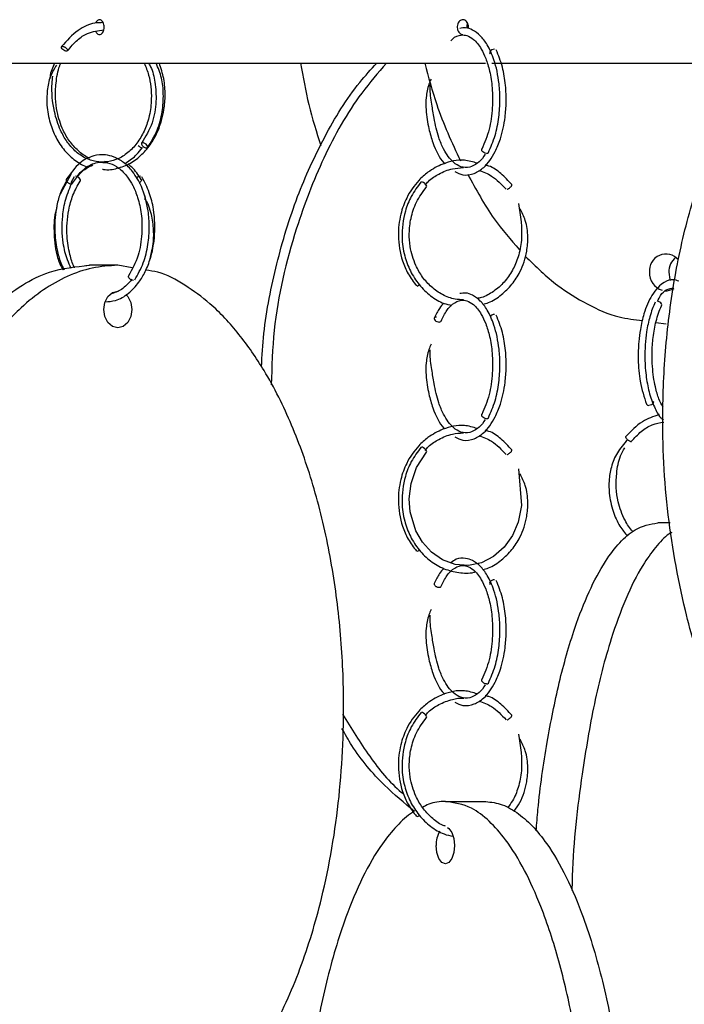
# Model space of a CAD drawing. Header units: millimetres. Extents: x 331 to 1634, y 417 to 1709.
# Tile 23 of 142: x 392 to 438, y 892 to 959. Entities that reach past the tile are written whole.
import ezdxf

# ---------------------------------------------------------------- set-up
doc = ezdxf.new("R2010")
doc.units = ezdxf.units.MM

msp = doc.modelspace()

# ---------------------------------------------------------------- linework, layer by layer
at = {"color": 7, "linetype": 'Continuous', "lineweight": 25}
for p, q in [((378.695, 956.164), (424.062, 956.164)), ((424.495, 956.164), (448.889, 956.164)), ((398.106, 949.43), (398.257, 949.418)), ((398.437, 949.479), (398.225, 949.483)), ((395.944, 948.656), (395.2, 947.27)), ((396.164, 948.459), (395.941, 948.047)), ((400.943, 947.162), (400.961, 946.897)), ((397.326, 942.45), (396.937, 942.406)), ((399.116, 942.45), (397.188, 942.45)), ((400.102, 942.277), (399.116, 942.45)), ((435.622, 938.577), (436.316, 938.474)), ((436.581, 924.974), (435.746, 924.974)), ((421.341, 906.078), (423.939, 906.078))]:
    msp.add_line(p, q, dxfattribs=at)
at = {"color": 1, "linetype": 'Continuous', "lineweight": 25}
for p, q in [((421.024, 938.635), (421.049, 938.669)), ((421.024, 920.635), (421.049, 920.669))]:
    msp.add_line(p, q, dxfattribs=at)
at = {"color": 7, "linetype": 'Continuous', "lineweight": 25, "flags": 128}
for points in [[(395.683, 956.978), (395.644, 956.972), (395.594, 956.979), (395.521, 957.007), (395.46, 957.041), (395.398, 957.088), (395.344, 957.143), (395.306, 957.197), (395.29, 957.243), (395.294, 957.276), (395.322, 957.302), (395.36, 957.307), (395.36, 957.307)], [(424.668, 957.113), (424.577, 957.101), (424.488, 957.064), (424.412, 957.007), (424.361, 956.939), (424.344, 956.872), (424.363, 956.814), (424.367, 956.808)], [(401.069, 950.414), (401.121, 950.429), (401.145, 950.468), (401.136, 950.526), (401.097, 950.594), (401.032, 950.661), (400.953, 950.718), (400.871, 950.755), (400.798, 950.768), (400.746, 950.753), (400.723, 950.714), (400.731, 950.656), (400.771, 950.588), (400.835, 950.52), (400.914, 950.464), (400.996, 950.426), (401.069, 950.414)], [(424.126, 950.042), (424.037, 950.057), (423.948, 950.096), (423.873, 950.154), (423.823, 950.222), (423.805, 950.289), (423.82, 950.342)], [(396.555, 948.155), (396.575, 948.181), (396.579, 948.238), (396.55, 948.305), (396.493, 948.373), (396.415, 948.431), (396.328, 948.471), (396.247, 948.485)], [(420.063, 947.766), (420.069, 947.772), (420.076, 947.809), (420.053, 947.866), (420.004, 947.934), (419.936, 948.001), (419.859, 948.059), (419.787, 948.099), (419.728, 948.113)], [(436.492, 941.974), (436.577, 941.495), (436.613, 941.409)], [(400.175, 941.414), (400.094, 941.429), (400.008, 941.468), (399.93, 941.526), (399.872, 941.594), (399.843, 941.661), (399.847, 941.718), (399.856, 941.732)], [(398.158, 939.45), (398.231, 939.928), (398.439, 940.334), (398.75, 940.604), (399.116, 940.7), (399.172, 940.697)], [(399.669, 940.47), (399.793, 940.334), (400.001, 939.928), (400.074, 939.45), (400.001, 938.971), (399.793, 938.566), (399.482, 938.295), (399.116, 938.2), (398.75, 938.295), (398.439, 938.566), (398.231, 938.971), (398.158, 939.45)], [(435.992, 939.704), (435.993, 939.705), (436.016, 939.762), (436.004, 939.829), (435.958, 939.897), (435.884, 939.955), (435.795, 939.995), (435.703, 940.009)], [(420.727, 938.936), (420.669, 938.928), (420.614, 938.9), (420.589, 938.866), (420.583, 938.819), (420.601, 938.765), (420.643, 938.71), (420.7, 938.664), (420.762, 938.632), (420.847, 938.606), (420.912, 938.6), (420.969, 938.607), (421.024, 938.635), (421.024, 938.635)], [(435.444, 933.219), (435.456, 933.18), (435.443, 933.112), (435.397, 933.044), (435.323, 932.988), (435.233, 932.95), (435.14, 932.938)], [(424.126, 932.042), (424.037, 932.057), (423.948, 932.096), (423.873, 932.154), (423.823, 932.222), (423.805, 932.289), (423.82, 932.342)], [(420.063, 929.766), (420.069, 929.772), (420.076, 929.809), (420.053, 929.866), (420.004, 929.934), (419.936, 930.001), (419.859, 930.059), (419.787, 930.099), (419.728, 930.113)], [(426.298, 928.643), (426.494, 926.147), (426.275, 925.024), (425.891, 924.114), (425.326, 923.314), (424.608, 922.681), (423.785, 922.265), (422.902, 922.084), (422.007, 922.152), (421.15, 922.462), (420.393, 922.987), (419.792, 923.655), (419.34, 924.437), (418.955, 925.725), (418.893, 926.613), (419.009, 927.635), (419.38, 928.723), (420.064, 929.767), (420.064, 929.767)], [(424.668, 921.113), (424.577, 921.101), (424.488, 921.064), (424.412, 921.007), (424.361, 920.939), (424.344, 920.872), (424.363, 920.814), (424.367, 920.808)], [(424.126, 914.042), (424.037, 914.057), (423.948, 914.096), (423.873, 914.154), (423.823, 914.222), (423.805, 914.289), (423.82, 914.342)], [(420.063, 911.766), (420.069, 911.772), (420.076, 911.809), (420.053, 911.866), (420.004, 911.934), (419.936, 912.001), (419.859, 912.059), (419.787, 912.099), (419.728, 912.113)], [(421.473, 904.299), (421.58, 904.233), (421.783, 903.962), (421.918, 903.556), (421.966, 903.078), (421.918, 902.599), (421.783, 902.194), (421.58, 901.923), (421.341, 901.828), (421.102, 901.923), (420.899, 902.194), (420.763, 902.599), (420.716, 903.078), (420.716, 903.078)]]:
    msp.add_lwpolyline(points, dxfattribs=at)
at = {"color": 7, "linetype": 'Continuous', "lineweight": 25}
for centre, radius, start, end in [((400.86, 950.858), 0.449, 217.99043, 260.99724), ((424.147, 950.173), 0.133, 261.06851, 328.15588), ((400.678, 948.085), 0.401, 93.33917, 138.43371), ((436.298, 942.095), 1.115, 39.89322, 186.27897), ((437.776, 941.996), 1.284, 129.03028, 180.99882), ((436.409, 941.925), 1.22, 177.71452, 252.51962), ((419.367, 941.388), 0.349, 277.9288, 308.57347), ((436.315, 941.759), 1.036, 265.43118, 301.15376), ((424.67, 938.749), 0.364, 90.368, 144.5418), ((435.122, 933.092), 0.155, 208.54436, 276.63157), ((424.147, 932.173), 0.133, 261.06851, 328.15588), ((419.367, 923.388), 0.349, 277.9288, 308.57347), ((424.147, 914.173), 0.133, 261.06851, 328.15588), ((419.367, 905.388), 0.349, 277.9288, 308.57347), ((422.527, 903.159), 1.813, 150.53981, 182.56655)]:
    msp.add_arc(centre, radius, start, end, dxfattribs=at)
for points, knots in [([(398.124, 958.912), (397.934, 958.907), (397.348, 958.894), (396.312, 958.432), (395.656, 957.689), (395.299, 957.285)], [0, 0, 0, 0, 0.179465, 0.553583, 1, 1, 1, 1]), ([(398.194, 958.609), (398.191, 958.666), (398.184, 958.778), (398.128, 958.928), (398.046, 959.042), (397.945, 959.106), (397.834, 959.116), (397.73, 959.067), (397.649, 958.983), (397.618, 958.906), (397.606, 958.877)], [0, 0, 0, 0, 0.131333, 0.262667, 0.394, 0.525334, 0.656668, 0.788001, 0.919334, 1, 1, 1, 1]), ([(422.9, 958.521), (422.904, 958.551), (422.913, 958.635), (422.892, 958.778), (422.829, 958.928), (422.731, 959.042), (422.61, 959.107), (422.479, 959.116), (422.353, 959.067), (422.247, 958.968), (422.172, 958.828), (422.136, 958.663), (422.144, 958.492), (422.196, 958.334), (422.284, 958.209), (422.398, 958.125), (422.482, 958.115), (422.524, 958.11)], [0, 0, 0, 0, 0.036396, 0.105381, 0.174365, 0.24335, 0.312335, 0.38132, 0.450305, 0.51929, 0.588275, 0.65726, 0.726244, 0.795229, 0.864214, 0.933199, 1, 1, 1, 1]), ([(422.846, 958.869), (422.837, 958.854), (422.803, 958.795), (422.78, 958.676), (422.789, 958.579), (422.792, 958.538)], [0, 0, 0, 0, 0.160881, 0.643202, 1, 1, 1, 1]), ([(395.706, 956.994), (395.919, 957.254), (396.323, 957.745), (397.16, 958.298), (397.792, 958.372), (398.164, 958.416)], [0, 0, 0, 0, 0.316009, 0.597104, 1, 1, 1, 1]), ([(397.626, 958.3), (397.641, 958.27), (397.679, 958.197), (397.768, 958.128), (397.876, 958.1), (397.984, 958.13), (398.08, 958.215), (398.152, 958.344), (398.189, 958.483), (398.193, 958.574), (398.194, 958.609)], [0, 0, 0, 0, 0.0926546, 0.2295939, 0.3665331, 0.5034719, 0.6404107, 0.7773499, 0.9142893, 1, 1, 1, 1]), ([(421.713, 957.678), (421.75, 957.721), (421.968, 957.97), (422.351, 958.099), (422.818, 958.06), (423.29, 957.793), (423.733, 957.244), (424.101, 956.475), (424.368, 955.592), (424.545, 954.446), (424.555, 953.083), (424.347, 951.588), (423.999, 950.765), (423.816, 950.335)], [0, 0, 0, 0, 0.022631, 0.13341, 0.203872, 0.287293, 0.395397, 0.466654, 0.54975, 0.644694, 0.751444, 0.86991, 1, 1, 1, 1]), ([(424.259, 950.103), (424.423, 950.474), (424.736, 951.185), (424.981, 952.451), (425.059, 953.652), (424.987, 955.006), (424.706, 956.327), (424.227, 957.389), (423.727, 958.053), (423.214, 958.426), (422.741, 958.601), (422.454, 958.549), (422.325, 958.525)], [0, 0, 0, 0, 0.120178, 0.230223, 0.330215, 0.420187, 0.569624, 0.684317, 0.775737, 0.863141, 0.93837, 1, 1, 1, 1]), ([(395.36, 957.307), (395.376, 957.306), (395.413, 957.302), (395.478, 957.277), (395.546, 957.238), (395.609, 957.191), (395.664, 957.136), (395.7, 957.083), (395.716, 957.043), (395.713, 957.026), (395.713, 957.021)], [0, 0, 0, 0, 0.12124, 0.274593, 0.395825, 0.529515, 0.670433, 0.811352, 0.945042, 1, 1, 1, 1]), ([(421.982, 948.806), (422.165, 948.718), (422.593, 948.51), (423.271, 948.622), (424.057, 949.108), (424.661, 949.954), (425.142, 951.146), (425.393, 952.305), (425.483, 953.553), (425.438, 954.715), (425.232, 955.974), (424.944, 956.688), (424.792, 957.064)], [0, 0, 0, 0, 0.078237, 0.183795, 0.278094, 0.414687, 0.498634, 0.619759, 0.697632, 0.786949, 0.887721, 1, 1, 1, 1]), ([(394.956, 956.034), (394.805, 955.783), (394.489, 955.258), (394.319, 954.351), (394.27, 953.331), (394.441, 952.275), (394.84, 951.207), (395.401, 950.306), (396.125, 949.609), (396.733, 949.207), (397.094, 949.133), (397.155, 949.121)], [0, 0, 0, 0, 0.101263, 0.211551, 0.306214, 0.44969, 0.576751, 0.707123, 0.839943, 0.973088, 1, 1, 1, 1]), ([(394.826, 956.164), (394.688, 955.866), (394.533, 955.531), (394.515, 955.145), (394.513, 955.102)], [0, 0, 0, 0, 0.888108, 1, 1, 1, 1]), ([(400.915, 956.164), (401.021, 955.897), (401.321, 955.146), (401.443, 953.888), (401.291, 952.628), (400.969, 951.639), (400.503, 950.801), (399.896, 950.128), (399.189, 949.662), (398.424, 949.433), (397.636, 949.447), (396.88, 949.709), (396.206, 950.182), (395.648, 950.825), (395.153, 951.703), (394.722, 953.046), (394.598, 954.334), (394.69, 955.118), (394.708, 955.276)], [0, 0, 0, 0, 0.050244, 0.141777, 0.206595, 0.264079, 0.322882, 0.382591, 0.442239, 0.501821, 0.561369, 0.620952, 0.679412, 0.734407, 0.787882, 0.86476, 0.972698, 1, 1, 1, 1]), ([(397.233, 949.715), (397.198, 949.725), (396.908, 949.817), (396.428, 950.197), (395.844, 950.825), (395.323, 951.71), (395.003, 952.712), (394.866, 953.814), (394.916, 954.865), (395.043, 955.7), (395.228, 956.103), (395.255, 956.164)], [0, 0, 0, 0, 0.017877, 0.150267, 0.274805, 0.395978, 0.570974, 0.68589, 0.819604, 0.973036, 1, 1, 1, 1]), ([(398.072, 948.974), (398.098, 948.968), (398.43, 948.891), (399.088, 949.007), (399.98, 949.334), (400.762, 949.932), (401.396, 950.692), (401.938, 951.702), (402.261, 952.831), (402.352, 954.037), (402.276, 955.127), (402.048, 955.819), (401.934, 956.164)], [0, 0, 0, 0, 0.009369, 0.121783, 0.234123, 0.344059, 0.447123, 0.547081, 0.690746, 0.784468, 0.892655, 1, 1, 1, 1]), ([(401.205, 956.164), (401.253, 956.084), (401.48, 955.712), (401.666, 954.803), (401.757, 953.509), (401.499, 952.011), (400.999, 951.181), (400.734, 950.742)], [0, 0, 0, 0, 0.0516266, 0.2405677, 0.4617129, 0.7148987, 1, 1, 1, 1]), ([(401.133, 950.44), (401.37, 950.815), (401.823, 951.534), (402.162, 952.817), (402.234, 954.027), (402.133, 955.181), (401.855, 955.834), (401.715, 956.164)], [0, 0, 0, 0, 0.234738, 0.449763, 0.645188, 0.821039, 1, 1, 1, 1]), ([(408.864, 935.56), (408.909, 936.312), (409.05, 938.666), (409.832, 942.553), (411.178, 947.042), (413.074, 951.179), (414.912, 954.227), (416.295, 955.736), (416.687, 956.164)], [0, 0, 0, 0, 0.100259, 0.313873, 0.526635, 0.724408, 0.921927, 1, 1, 1, 1]), ([(417.34, 956.164), (416.766, 955.499), (415.085, 953.553), (412.988, 949.771), (410.924, 944.39), (409.679, 939.178), (409.566, 935.577), (409.527, 934.339)], [0, 0, 0, 0, 0.1121827, 0.32837, 0.5449044, 0.8435167, 1, 1, 1, 1]), ([(411.522, 956.164), (411.689, 955.219), (412.03, 953.283), (412.597, 951.487), (412.888, 950.567)], [0, 0, 0, 0, 0.487551, 1, 1, 1, 1]), ([(419.95, 956.164), (420.194, 955.221), (420.792, 952.921), (421.777, 950.788), (422.359, 949.53)], [0, 0, 0, 0, 0.409743, 1, 1, 1, 1]), ([(439.951, 912.472), (439.661, 913.064), (438.66, 915.108), (437.384, 919.634), (436.25, 925.919), (435.989, 932.269), (436.316, 937.827), (437.013, 942.554), (438.109, 947.042), (439.625, 951.179), (441.1, 954.227), (442.209, 955.736), (442.523, 956.164)], [0, 0, 0, 0, 0.045004, 0.155562, 0.308028, 0.460608, 0.563864, 0.66741, 0.770543, 0.866411, 0.962155, 1, 1, 1, 1]), ([(420.372, 955.087), (420.32, 954.969), (420.148, 954.582), (420.013, 953.868), (420.013, 952.841), (420.183, 951.77), (420.551, 950.518), (420.94, 949.674), (421.285, 949.365), (421.309, 949.344)], [0, 0, 0, 0, 0.0628095, 0.2053977, 0.3313223, 0.5271517, 0.6879212, 0.9784147, 1, 1, 1, 1]), ([(424.037, 949.989), (424.009, 949.94), (423.852, 949.665), (423.498, 949.333), (422.973, 949.05), (422.405, 949.08), (421.808, 949.442), (421.272, 950.151), (420.824, 951.231), (420.599, 952.265), (420.41, 953.418), (420.288, 954.218), (420.311, 954.645), (420.314, 954.712)], [0, 0, 0, 0, 0.020171, 0.111793, 0.213146, 0.32626, 0.427448, 0.572679, 0.662613, 0.794307, 0.880532, 0.981251, 1, 1, 1, 1]), ([(399.672, 949.406), (399.931, 949.576), (400.337, 949.844), (400.649, 950.266), (400.762, 950.42)], [0, 0, 0, 0, 0.637074, 1, 1, 1, 1]), ([(400.27, 941.453), (400.479, 941.827), (400.878, 942.542), (401.188, 943.816), (401.282, 945.025), (401.181, 946.388), (400.81, 947.717), (400.183, 948.784), (399.538, 949.441), (398.898, 949.81), (398.208, 949.982), (397.416, 949.914), (396.449, 949.44), (395.911, 948.677), (395.618, 948.262)], [0, 0, 0, 0, 0.091857, 0.175975, 0.252411, 0.321187, 0.435414, 0.523043, 0.592782, 0.659281, 0.716426, 0.792467, 0.887217, 1, 1, 1, 1]), ([(396.053, 948.017), (396.219, 948.272), (396.528, 948.747), (397.175, 949.267), (397.871, 949.5), (398.581, 949.401), (399.204, 949.073), (399.728, 948.537), (400.163, 947.839), (400.502, 947.009), (400.746, 945.899), (400.786, 944.543), (400.54, 943.018), (400.09, 942.173), (399.853, 941.729)], [0, 0, 0, 0, 0.0791975, 0.1471991, 0.2502191, 0.3235861, 0.3966406, 0.4778055, 0.5343739, 0.6031687, 0.6841841, 0.7773774, 0.8826739, 1, 1, 1, 1]), ([(400.712, 948.268), (400.511, 948.575), (400.237, 948.996), (399.885, 949.247), (399.791, 949.314)], [0, 0, 0, 0, 0.730769, 1, 1, 1, 1]), ([(423.5, 949.369), (423.21, 949.459), (422.445, 949.696), (421.26, 949.415), (420.235, 948.865), (419.377, 948.095), (418.72, 947.136), (418.246, 945.843), (418.074, 944.368), (418.31, 942.969), (418.795, 941.831), (419.181, 941.32), (419.38, 941.055)], [0, 0, 0, 0, 0.079006, 0.208788, 0.308718, 0.378498, 0.496689, 0.589246, 0.703894, 0.840563, 0.917505, 1, 1, 1, 1]), ([(396.39, 948.445), (396.395, 948.454), (396.548, 948.706), (396.905, 949.002), (397.259, 949.187), (397.417, 949.27)], [0, 0, 0, 0, 0.019174, 0.562622, 1, 1, 1, 1]), ([(419.97, 947.892), (420.042, 947.979), (420.304, 948.296), (420.933, 948.691), (421.736, 949.023), (422.312, 949.061), (422.56, 949.077)], [0, 0, 0, 0, 0.108841, 0.396534, 0.739631, 1, 1, 1, 1]), ([(423.618, 948.89), (423.913, 948.781), (424.611, 948.525), (425.148, 947.945), (425.457, 947.61)], [0, 0, 0, 0, 0.423326, 1, 1, 1, 1]), ([(425.846, 947.925), (425.606, 948.18), (425.141, 948.677), (424.515, 949.144), (424.127, 949.223), (424.047, 949.239)], [0, 0, 0, 0, 0.4560714, 0.8873819, 1, 1, 1, 1]), ([(395.63, 948.156), (395.487, 947.906), (395.209, 947.422), (394.905, 946.303), (394.789, 944.95), (394.952, 943.625), (395.185, 942.719), (395.39, 942.305), (395.467, 942.149)], [0, 0, 0, 0, 0.156989, 0.304118, 0.563895, 0.767722, 0.912524, 1, 1, 1, 1]), ([(395.961, 942.235), (395.87, 942.426), (395.623, 942.945), (395.34, 944.146), (395.31, 945.581), (395.564, 947.022), (395.875, 947.738), (396.041, 948.123)], [0, 0, 0, 0, 0.1120226, 0.3044431, 0.5921689, 0.7805826, 1, 1, 1, 1]), ([(395.628, 948.274), (395.627, 948.273), (395.614, 948.266), (395.608, 948.237), (395.608, 948.197), (395.625, 948.168), (395.633, 948.156)], [0, 0, 0, 0, 0.031679, 0.370178, 0.743466, 1, 1, 1, 1]), ([(396.187, 942.275), (396.177, 942.293), (396.037, 942.555), (395.825, 943.271), (395.609, 944.576), (395.707, 945.995), (396.056, 947.266), (396.385, 947.849), (396.558, 948.157)], [0, 0, 0, 0, 0.011258, 0.164587, 0.364962, 0.641838, 0.810994, 1, 1, 1, 1]), ([(398.257, 939.98), (398.491, 939.991), (399.041, 940.017), (399.836, 940.485), (400.51, 941.197), (401.005, 942.027), (401.392, 943.024), (401.676, 944.464), (401.623, 946.025), (401.277, 947.449), (400.926, 948.107), (400.741, 948.455)], [0, 0, 0, 0, 0.088201, 0.207409, 0.316804, 0.398625, 0.489847, 0.610979, 0.779592, 0.883401, 1, 1, 1, 1]), ([(400.566, 948.035), (400.57, 948.037), (400.596, 948.051), (400.641, 948.089), (400.691, 948.143), (400.718, 948.197), (400.725, 948.241), (400.714, 948.261), (400.709, 948.27)], [0, 0, 0, 0, 0.034475, 0.23345, 0.443182, 0.652913, 0.851888, 1, 1, 1, 1]), ([(419.699, 948.106), (419.46, 947.792), (419.008, 947.197), (418.507, 945.922), (418.327, 944.518), (418.528, 943.129), (418.937, 942.038), (419.534, 941.103), (420.32, 940.357), (421.084, 939.88), (421.591, 939.77), (421.763, 939.732)], [0, 0, 0, 0, 0.116484, 0.2202, 0.388676, 0.507917, 0.613778, 0.722302, 0.832793, 0.943452, 1, 1, 1, 1]), ([(422.857, 948.631), (423.417, 947.593), (424.419, 945.738), (425.772, 944.186), (426.368, 943.502)], [0, 0, 0, 0, 0.559679, 1, 1, 1, 1]), ([(422.571, 940.109), (422.382, 940.115), (421.893, 940.13), (421.141, 940.428), (420.388, 940.943), (419.775, 941.625), (419.248, 942.536), (418.94, 943.561), (418.864, 944.659), (418.983, 945.687), (419.347, 946.801), (419.816, 947.433), (420.064, 947.767)], [0, 0, 0, 0, 0.063949, 0.165372, 0.26483, 0.358319, 0.4492, 0.579996, 0.665342, 0.763824, 0.875387, 1, 1, 1, 1]), ([(425.532, 947.607), (425.553, 947.615), (425.59, 947.63), (425.655, 947.669), (425.718, 947.716), (425.776, 947.771), (425.822, 947.825), (425.848, 947.871), (425.857, 947.906), (425.848, 947.918), (425.843, 947.923)], [0, 0, 0, 0, 0.144788, 0.259249, 0.385472, 0.51852, 0.651568, 0.777792, 0.892252, 1, 1, 1, 1]), ([(401.288, 942.829), (401.389, 943.236), (401.562, 943.929), (401.553, 945.027), (401.42, 945.884), (401.215, 946.516), (401.074, 946.767), (401.025, 946.854)], [0, 0, 0, 0, 0.311166, 0.52956, 0.784214, 0.925374, 1, 1, 1, 1]), ([(426.298, 946.643), (426.432, 945.814), (426.627, 944.608), (426.32, 943.047), (425.916, 942.086), (425.347, 941.278), (424.625, 940.655), (423.977, 940.287), (423.575, 940.218), (423.469, 940.2)], [0, 0, 0, 0, 0.307166, 0.446518, 0.570207, 0.696827, 0.825468, 0.954101, 1, 1, 1, 1]), ([(394.976, 946.416), (394.943, 946.292), (394.786, 945.714), (394.764, 944.519), (394.91, 943.122), (395.253, 942.408), (395.385, 942.135)], [0, 0, 0, 0, 0.087654, 0.409573, 0.773727, 1, 1, 1, 1]), ([(423.875, 939.802), (424.005, 939.837), (424.46, 939.956), (425.146, 940.419), (425.87, 941.13), (426.505, 942.11), (426.873, 943.216), (426.965, 944.418), (426.844, 945.438), (426.54, 946.032), (426.408, 946.29)], [0, 0, 0, 0, 0.055582, 0.195152, 0.326114, 0.453234, 0.636458, 0.756223, 0.894085, 1, 1, 1, 1]), ([(426.747, 943.07), (427.464, 942.373), (428.761, 941.113), (430.946, 939.788), (432.878, 938.9), (434.177, 938.767), (434.709, 938.712)], [0, 0, 0, 0, 0.3148375, 0.5693505, 0.8236079, 1, 1, 1, 1]), ([(397.188, 882.45), (396.606, 882.488), (395.441, 882.566), (393.737, 883.16), (392.119, 884.077), (390.347, 885.506), (388.534, 887.56), (386.532, 890.682), (384.734, 894.664), (383.104, 900.061), (382.034, 906.378), (381.767, 912.72), (382.09, 918.279), (382.771, 923.007), (383.85, 927.489), (385.319, 931.646), (387.028, 935.073), (388.92, 937.824), (390.743, 939.769), (392.617, 941.151), (394.704, 942.201), (396.273, 942.358), (397.188, 942.45)], [0, 0, 0, 0, 0.028732, 0.057477, 0.086562, 0.11567, 0.160081, 0.204563, 0.269285, 0.33411, 0.423508, 0.512972, 0.573515, 0.634229, 0.694701, 0.750912, 0.807051, 0.84879, 0.89047, 0.922717, 0.954932, 1, 1, 1, 1]), ([(399.116, 942.45), (398.534, 942.411), (397.37, 942.333), (395.666, 941.739), (394.048, 940.822), (392.276, 939.393), (390.462, 937.339), (388.461, 934.217), (386.662, 930.235), (385.032, 924.838), (383.962, 918.521), (383.695, 912.18), (384.018, 906.62), (384.699, 901.892), (385.778, 897.41), (387.248, 893.254), (388.956, 889.826), (390.849, 887.076), (392.671, 885.13), (394.546, 883.748), (396.632, 882.699), (398.201, 882.541), (399.116, 882.45)], [0, 0, 0, 0, 0.0287324, 0.0574768, 0.0865624, 0.1156695, 0.160081, 0.2045635, 0.2692848, 0.3341101, 0.4235075, 0.5129719, 0.5735152, 0.6342289, 0.6947006, 0.750912, 0.8070511, 0.8487904, 0.8904698, 0.9227172, 0.9549322, 1, 1, 1, 1]), ([(401.275, 882.786), (401.702, 882.911), (402.704, 883.206), (404.183, 884.086), (405.957, 885.502), (407.769, 887.562), (409.771, 890.681), (411.569, 894.664), (413.2, 900.061), (414.27, 906.378), (414.537, 912.72), (414.214, 918.279), (413.533, 923.007), (412.454, 927.489), (410.984, 931.645), (409.276, 935.074), (407.383, 937.821), (405.562, 939.777), (403.683, 941.13), (402.212, 941.956), (401.292, 942.08), (401.021, 942.117)], [0, 0, 0, 0, 0.0231434, 0.0543365, 0.0855528, 0.1331823, 0.1808881, 0.2502993, 0.3198218, 0.4156971, 0.5116441, 0.5765745, 0.6416876, 0.7065411, 0.7668257, 0.8270327, 0.8717965, 0.916496, 0.9510801, 0.9856294, 1, 1, 1, 1]), ([(400.077, 941.502), (399.847, 941.243), (399.406, 940.745), (398.884, 940.58), (398.634, 940.501)], [0, 0, 0, 0, 0.52135, 1, 1, 1, 1]), ([(437.173, 941.364), (437.053, 941.412), (436.725, 941.544), (436.233, 941.348), (435.745, 940.966), (435.25, 940.308), (434.825, 939.321), (434.568, 938.205), (434.435, 937.158), (434.399, 935.954), (434.528, 934.415), (434.824, 933.513), (434.987, 933.018)], [0, 0, 0, 0, 0.059662, 0.163451, 0.237566, 0.321459, 0.456821, 0.552503, 0.622939, 0.721021, 0.846704, 1, 1, 1, 1]), ([(435.732, 940.006), (435.801, 940.143), (435.982, 940.506), (436.354, 940.872), (436.665, 940.887), (436.84, 940.895)], [0, 0, 0, 0, 0.2111327, 0.5571867, 1, 1, 1, 1]), ([(421.048, 938.667), (421.175, 938.923), (421.409, 939.393), (421.877, 939.889), (422.349, 940.108), (422.818, 940.058), (423.29, 939.794), (423.733, 939.244), (424.101, 938.475), (424.368, 937.592), (424.545, 936.446), (424.555, 935.083), (424.347, 933.588), (423.999, 932.765), (423.816, 932.335)], [0, 0, 0, 0, 0.0803126, 0.1475901, 0.2442056, 0.3056586, 0.3784145, 0.4726966, 0.534843, 0.6073157, 0.6901204, 0.7832227, 0.8865423, 1, 1, 1, 1]), ([(424.259, 932.103), (424.423, 932.474), (424.736, 933.185), (424.981, 934.451), (425.059, 935.652), (424.987, 937.006), (424.706, 938.327), (424.227, 939.389), (423.727, 940.053), (423.214, 940.426), (422.741, 940.601), (422.454, 940.549), (422.325, 940.525)], [0, 0, 0, 0, 0.120178, 0.230223, 0.330215, 0.420187, 0.569624, 0.684317, 0.775737, 0.863141, 0.93837, 1, 1, 1, 1]), ([(435.565, 939.957), (435.439, 939.637), (435.199, 939.032), (434.933, 937.733), (434.835, 936.295), (434.945, 934.855), (435.181, 933.675), (435.543, 932.754), (435.865, 932.131), (436.093, 931.993), (436.145, 931.962)], [0, 0, 0, 0, 0.130898, 0.247585, 0.437832, 0.575163, 0.704927, 0.843194, 0.964324, 1, 1, 1, 1]), ([(421.228, 939.879), (421.13, 939.769), (420.89, 939.495), (420.702, 939.102), (420.59, 938.868)], [0, 0, 0, 0, 0.40507, 1, 1, 1, 1]), ([(436.106, 932.857), (436.009, 933.017), (435.801, 933.359), (435.541, 934.31), (435.379, 935.385), (435.35, 936.544), (435.422, 937.601), (435.62, 938.734), (435.866, 939.373), (435.995, 939.708)], [0, 0, 0, 0, 0.113908, 0.243493, 0.429815, 0.547964, 0.682462, 0.833179, 1, 1, 1, 1]), ([(421.982, 930.806), (422.165, 930.718), (422.593, 930.51), (423.271, 930.622), (424.057, 931.108), (424.661, 931.954), (425.142, 933.146), (425.393, 934.305), (425.483, 935.553), (425.438, 936.715), (425.232, 937.974), (424.944, 938.688), (424.792, 939.064)], [0, 0, 0, 0, 0.078237, 0.183795, 0.278094, 0.414687, 0.498634, 0.619759, 0.697632, 0.786949, 0.887721, 1, 1, 1, 1]), ([(420.372, 937.087), (420.32, 936.969), (420.148, 936.582), (420.013, 935.868), (420.013, 934.841), (420.183, 933.77), (420.551, 932.518), (420.94, 931.674), (421.285, 931.365), (421.309, 931.344)], [0, 0, 0, 0, 0.06281, 0.205398, 0.331322, 0.527152, 0.687921, 0.978415, 1, 1, 1, 1]), ([(424.037, 931.989), (424.009, 931.94), (423.852, 931.665), (423.498, 931.333), (422.973, 931.05), (422.405, 931.08), (421.808, 931.442), (421.272, 932.151), (420.824, 933.231), (420.599, 934.265), (420.41, 935.418), (420.288, 936.218), (420.311, 936.645), (420.314, 936.712)], [0, 0, 0, 0, 0.020171, 0.111793, 0.213146, 0.32626, 0.427448, 0.572679, 0.662613, 0.794307, 0.880532, 0.981251, 1, 1, 1, 1]), ([(435.834, 932.317), (435.444, 932.183), (434.586, 931.886), (433.931, 931.198), (433.573, 930.822)], [0, 0, 0, 0, 0.453983, 1, 1, 1, 1]), ([(423.5, 931.369), (423.21, 931.459), (422.445, 931.696), (421.26, 931.415), (420.235, 930.865), (419.377, 930.095), (418.72, 929.136), (418.246, 927.843), (418.074, 926.368), (418.31, 924.969), (418.795, 923.831), (419.181, 923.32), (419.38, 923.055)], [0, 0, 0, 0, 0.079006, 0.2087884, 0.3087183, 0.3784982, 0.496689, 0.5892457, 0.7038939, 0.8405633, 0.9175047, 1, 1, 1, 1]), ([(433.959, 930.505), (434.175, 930.736), (434.594, 931.187), (435.34, 931.679), (435.887, 931.765), (436.152, 931.807)], [0, 0, 0, 0, 0.353196, 0.686349, 1, 1, 1, 1]), ([(419.97, 929.892), (420.042, 929.979), (420.304, 930.296), (420.933, 930.691), (421.736, 931.023), (422.312, 931.061), (422.56, 931.077)], [0, 0, 0, 0, 0.108841, 0.396534, 0.739631, 1, 1, 1, 1]), ([(423.618, 930.89), (423.913, 930.781), (424.611, 930.525), (425.148, 929.945), (425.457, 929.61)], [0, 0, 0, 0, 0.423326, 1, 1, 1, 1]), ([(425.846, 929.925), (425.606, 930.18), (425.141, 930.677), (424.515, 931.144), (424.127, 931.223), (424.047, 931.239)], [0, 0, 0, 0, 0.4560714, 0.8873819, 1, 1, 1, 1]), ([(433.708, 930.612), (433.455, 930.33), (432.972, 929.792), (432.578, 928.809), (432.42, 927.872), (432.437, 926.848), (432.67, 925.79), (433.106, 924.788), (433.52, 924.289), (433.701, 924.07)], [0, 0, 0, 0, 0.161735, 0.309013, 0.439868, 0.553029, 0.725969, 0.879571, 1, 1, 1, 1]), ([(433.575, 930.824), (433.57, 930.816), (433.562, 930.802), (433.575, 930.762), (433.605, 930.715), (433.651, 930.662), (433.691, 930.628), (433.709, 930.612)], [0, 0, 0, 0, 0.226632, 0.406025, 0.603855, 0.81238, 1, 1, 1, 1]), ([(419.699, 930.106), (419.46, 929.792), (419.008, 929.197), (418.507, 927.922), (418.327, 926.518), (418.529, 925.13), (418.937, 924.037), (419.535, 923.104), (420.318, 922.35), (421.241, 921.815), (422.243, 921.577), (422.968, 921.528), (423.323, 921.637), (423.349, 921.645)], [0, 0, 0, 0, 0.099253, 0.187627, 0.331181, 0.432784, 0.522985, 0.615456, 0.709602, 0.803892, 0.898247, 0.992612, 1, 1, 1, 1]), ([(434.066, 924.378), (434.061, 924.382), (433.839, 924.592), (433.441, 925.257), (432.923, 926.558), (432.881, 928.099), (433.125, 929.36), (433.409, 929.889), (433.508, 930.073)], [0, 0, 0, 0, 0.003276, 0.158113, 0.38156, 0.69781, 0.894842, 1, 1, 1, 1]), ([(425.532, 929.607), (425.553, 929.615), (425.59, 929.63), (425.655, 929.669), (425.718, 929.716), (425.776, 929.771), (425.822, 929.825), (425.848, 929.871), (425.857, 929.906), (425.848, 929.918), (425.843, 929.923)], [0, 0, 0, 0, 0.144788, 0.259249, 0.385472, 0.51852, 0.651568, 0.777792, 0.892252, 1, 1, 1, 1]), ([(423.875, 921.802), (424.005, 921.837), (424.46, 921.956), (425.146, 922.419), (425.87, 923.13), (426.505, 924.11), (426.873, 925.216), (426.965, 926.418), (426.844, 927.438), (426.54, 928.032), (426.408, 928.29)], [0, 0, 0, 0, 0.055582, 0.195152, 0.326114, 0.453234, 0.636458, 0.756223, 0.894085, 1, 1, 1, 1]), ([(427.502, 904.071), (427.539, 904.554), (427.697, 906.61), (428.201, 910.009), (429.021, 914.171), (429.992, 917.597), (431.063, 920.348), (432.095, 922.293), (433.157, 923.675), (434.339, 924.724), (435.228, 924.882), (435.746, 924.974)], [0, 0, 0, 0, 0.048241, 0.205592, 0.351858, 0.497935, 0.606543, 0.714996, 0.798905, 0.882731, 1, 1, 1, 1]), ([(436.695, 924.324), (436.632, 924.288), (436.245, 924.071), (435.58, 923.325), (434.573, 921.926), (433.547, 919.86), (432.414, 916.742), (431.39, 912.76), (430.493, 907.359), (429.986, 903.048), (429.931, 900.354), (429.924, 900.02)], [0, 0, 0, 0, 0.01467, 0.090351, 0.166087, 0.281646, 0.397389, 0.565794, 0.734469, 0.967081, 1, 1, 1, 1]), ([(424.259, 914.103), (424.423, 914.474), (424.736, 915.185), (424.981, 916.451), (425.059, 917.652), (424.987, 919.006), (424.706, 920.327), (424.227, 921.389), (423.727, 922.05), (423.213, 922.435), (422.661, 922.601), (422.156, 922.594), (421.835, 922.351), (421.713, 922.258)], [0, 0, 0, 0, 0.1092776, 0.2093407, 0.3002633, 0.3820738, 0.5179569, 0.6222466, 0.7053745, 0.7848502, 0.853256, 0.9443255, 1, 1, 1, 1]), ([(421.048, 920.667), (421.175, 920.923), (421.409, 921.393), (421.877, 921.889), (422.349, 922.108), (422.818, 922.058), (423.29, 921.794), (423.733, 921.244), (424.101, 920.475), (424.368, 919.592), (424.545, 918.446), (424.555, 917.083), (424.347, 915.588), (423.999, 914.765), (423.816, 914.335)], [0, 0, 0, 0, 0.0803126, 0.1475901, 0.2442056, 0.3056586, 0.3784145, 0.4726966, 0.534843, 0.6073157, 0.6901204, 0.7832227, 0.8865423, 1, 1, 1, 1]), ([(421.228, 921.879), (421.13, 921.769), (420.89, 921.495), (420.702, 921.102), (420.59, 920.868)], [0, 0, 0, 0, 0.40507, 1, 1, 1, 1]), ([(420.589, 920.866), (420.586, 920.851), (420.578, 920.82), (420.598, 920.764), (420.639, 920.71), (420.697, 920.664), (420.767, 920.627), (420.842, 920.604), (420.913, 920.598), (420.977, 920.605), (421.007, 920.625), (421.024, 920.635)], [0, 0, 0, 0, 0.109615, 0.225157, 0.340698, 0.450313, 0.549712, 0.67545, 0.774856, 0.874263, 1, 1, 1, 1]), ([(421.982, 912.806), (422.165, 912.718), (422.593, 912.51), (423.271, 912.622), (424.057, 913.108), (424.661, 913.954), (425.142, 915.146), (425.393, 916.305), (425.483, 917.553), (425.438, 918.715), (425.232, 919.974), (424.944, 920.688), (424.792, 921.064)], [0, 0, 0, 0, 0.078237, 0.183795, 0.278094, 0.414687, 0.498634, 0.619759, 0.697632, 0.786949, 0.887721, 1, 1, 1, 1]), ([(420.372, 919.087), (420.32, 918.969), (420.148, 918.582), (420.013, 917.868), (420.013, 916.841), (420.183, 915.77), (420.551, 914.518), (420.94, 913.674), (421.285, 913.365), (421.309, 913.344)], [0, 0, 0, 0, 0.06281, 0.205398, 0.331322, 0.527152, 0.687921, 0.978415, 1, 1, 1, 1]), ([(424.037, 913.989), (424.009, 913.94), (423.852, 913.665), (423.498, 913.333), (422.973, 913.05), (422.405, 913.08), (421.808, 913.442), (421.272, 914.151), (420.824, 915.231), (420.599, 916.265), (420.41, 917.418), (420.288, 918.218), (420.311, 918.645), (420.314, 918.712)], [0, 0, 0, 0, 0.020171, 0.111793, 0.213146, 0.32626, 0.427448, 0.572679, 0.662613, 0.794307, 0.880532, 0.981251, 1, 1, 1, 1]), ([(423.5, 913.369), (423.21, 913.459), (422.445, 913.696), (421.26, 913.415), (420.235, 912.865), (419.377, 912.095), (418.72, 911.136), (418.246, 909.843), (418.074, 908.368), (418.31, 906.969), (418.795, 905.831), (419.181, 905.32), (419.38, 905.055)], [0, 0, 0, 0, 0.079006, 0.2087884, 0.3087183, 0.3784982, 0.496689, 0.5892457, 0.7038939, 0.8405633, 0.9175047, 1, 1, 1, 1]), ([(425.846, 911.925), (425.606, 912.18), (425.141, 912.677), (424.515, 913.144), (424.127, 913.223), (424.047, 913.239)], [0, 0, 0, 0, 0.4560714, 0.8873819, 1, 1, 1, 1]), ([(419.97, 911.892), (420.042, 911.979), (420.304, 912.296), (420.933, 912.698), (421.735, 912.993), (422.323, 913.11), (422.578, 913.075), (422.587, 913.074)], [0, 0, 0, 0, 0.107815, 0.392797, 0.732662, 0.990577, 1, 1, 1, 1]), ([(423.618, 912.89), (423.913, 912.781), (424.611, 912.525), (425.148, 911.945), (425.457, 911.61)], [0, 0, 0, 0, 0.423326, 1, 1, 1, 1]), ([(414.364, 912.001), (414.955, 911.033), (416.115, 909.131), (417.578, 907.33), (418.467, 906.6), (418.518, 906.558)], [0, 0, 0, 0, 0.494594, 0.971439, 1, 1, 1, 1]), ([(419.699, 912.106), (419.46, 911.792), (419.008, 911.197), (418.507, 909.922), (418.327, 908.518), (418.528, 907.129), (418.937, 906.038), (419.534, 905.103), (420.319, 904.356), (421.117, 903.865), (421.66, 903.749), (421.867, 903.705)], [0, 0, 0, 0, 0.115148, 0.217675, 0.384218, 0.502092, 0.606739, 0.714018, 0.823241, 0.932631, 1, 1, 1, 1]), ([(425.532, 911.607), (425.553, 911.615), (425.59, 911.63), (425.655, 911.669), (425.718, 911.716), (425.776, 911.771), (425.822, 911.825), (425.848, 911.871), (425.857, 911.906), (425.848, 911.918), (425.843, 911.923)], [0, 0, 0, 0, 0.144788, 0.259249, 0.385472, 0.51852, 0.651568, 0.777792, 0.892252, 1, 1, 1, 1]), ([(421.352, 904.389), (421.284, 904.412), (420.934, 904.529), (420.392, 904.956), (419.774, 905.622), (419.248, 906.537), (418.94, 907.56), (418.864, 908.66), (418.983, 909.687), (419.347, 910.801), (419.816, 911.433), (420.064, 911.767)], [0, 0, 0, 0, 0.027782, 0.143635, 0.252536, 0.3584, 0.510757, 0.610173, 0.724889, 0.854845, 1, 1, 1, 1]), ([(419.243, 905.389), (418.553, 905.966), (416.975, 907.285), (415.33, 909.224), (414.541, 910.635), (414.322, 911.026)], [0, 0, 0, 0, 0.3596618, 0.822451, 1, 1, 1, 1]), ([(426.298, 910.643), (426.433, 909.812), (426.63, 908.605), (426.315, 907.051), (425.982, 906.198), (425.671, 905.791), (425.553, 905.636)], [0, 0, 0, 0, 0.475582, 0.69134, 0.882847, 1, 1, 1, 1]), ([(426.006, 905.404), (426.142, 905.599), (426.553, 906.187), (426.869, 907.219), (426.966, 908.418), (426.844, 909.438), (426.54, 910.032), (426.408, 910.29)], [0, 0, 0, 0, 0.142609, 0.429924, 0.617729, 0.833914, 1, 1, 1, 1]), ([(421.341, 906.078), (420.959, 906.057), (420.431, 906.029), (419.925, 905.745), (419.785, 905.666)], [0, 0, 0, 0, 0.723615, 1, 1, 1, 1]), ([(421.341, 846.078), (421.721, 846.117), (422.481, 846.194), (423.593, 846.788), (424.649, 847.705), (425.806, 849.134), (426.989, 851.189), (428.296, 854.31), (429.469, 858.292), (430.533, 863.689), (431.232, 870.007), (431.406, 876.348), (431.195, 881.907), (430.751, 886.635), (430.046, 891.117), (429.087, 895.274), (427.972, 898.701), (426.737, 901.452), (425.548, 903.397), (424.324, 904.779), (422.962, 905.829), (421.938, 905.986), (421.341, 906.078)], [0, 0, 0, 0, 0.0287324, 0.0574768, 0.0865624, 0.1156695, 0.160081, 0.2045635, 0.2692848, 0.3341101, 0.4235075, 0.5129719, 0.5735152, 0.6342289, 0.6947006, 0.750912, 0.8070511, 0.8487904, 0.8904698, 0.9227172, 0.9549322, 1, 1, 1, 1]), ([(423.939, 906.078), (424.314, 906.041), (425.074, 905.966), (426.182, 905.373), (427.244, 904.456), (428.394, 903.034), (429.582, 900.98), (430.883, 897.875), (432.062, 893.883), (433.124, 888.518), (433.827, 882.181), (434.028, 875.076), (433.724, 869.101), (433.182, 864.42), (432.567, 860.708), (431.689, 856.896), (430.579, 853.478), (429.341, 850.712), (428.156, 848.773), (426.928, 847.379), (425.565, 846.329), (424.536, 846.17), (423.939, 846.078)], [0, 0, 0, 0, 0.028337, 0.057482, 0.086271, 0.115678, 0.159507, 0.204576, 0.268467, 0.334125, 0.422295, 0.512989, 0.602477, 0.648589, 0.69469, 0.750296, 0.807042, 0.848267, 0.890464, 0.922281, 0.954931, 1, 1, 1, 1]), ([(419.175, 905.354), (419.151, 905.342), (418.754, 905.142), (418.036, 904.425), (416.875, 903.032), (415.693, 900.963), (414.386, 897.847), (413.213, 893.863), (412.148, 888.467), (411.45, 882.149), (411.276, 875.808), (411.487, 870.248), (411.931, 865.52), (412.635, 861.038), (413.594, 856.881), (414.71, 853.457), (415.944, 850.698), (417.137, 848.777), (418.175, 847.531), (418.792, 847.112), (419.005, 846.967)], [0, 0, 0, 0, 0.002101, 0.035, 0.067923, 0.118157, 0.168471, 0.241677, 0.315001, 0.416119, 0.517312, 0.585793, 0.654466, 0.722865, 0.786446, 0.849945, 0.897157, 0.9443, 0.980775, 1, 1, 1, 1])]:
    msp.add_open_spline(points, degree=3, knots=knots, dxfattribs=at)
at = {"color": 1, "linetype": 'Continuous', "lineweight": 25}
for points, knots in [([(395.713, 957.021), (395.713, 957.015), (395.713, 957.002), (395.704, 956.996), (395.7, 956.994)], [0, 0, 0, 0, 0.534192, 1, 1, 1, 1]), ([(395.633, 948.156), (395.636, 948.149), (395.647, 948.125), (395.689, 948.082), (395.749, 948.036), (395.82, 947.999), (395.891, 947.976), (395.957, 947.969), (396.01, 947.978), (396.042, 947.994), (396.048, 948.011), (396.049, 948.012)], [0, 0, 0, 0, 0.048413, 0.187523, 0.319499, 0.439175, 0.59056, 0.710245, 0.829929, 0.981315, 1, 1, 1, 1]), ([(433.709, 930.612), (433.711, 930.61), (433.732, 930.591), (433.776, 930.56), (433.839, 930.523), (433.894, 930.499), (433.934, 930.494), (433.955, 930.496), (433.958, 930.504), (433.958, 930.504)], [0, 0, 0, 0, 0.021073, 0.220489, 0.40132, 0.630065, 0.810909, 0.991753, 1, 1, 1, 1])]:
    msp.add_open_spline(points, degree=3, knots=knots, dxfattribs=at)

doc.saveas('drawing.dxf')
